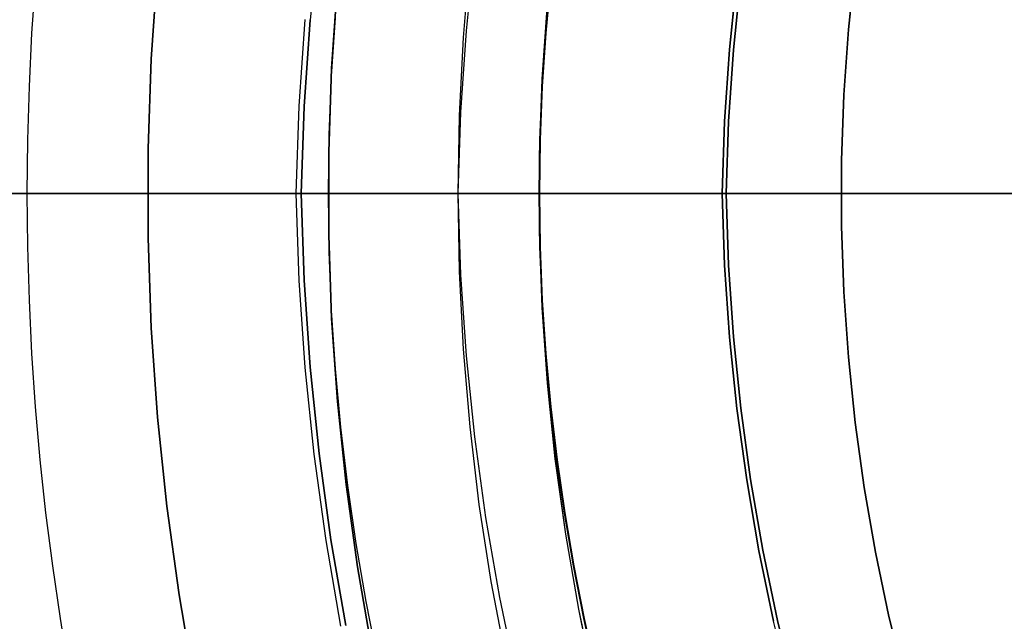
# Model space of a CAD drawing. Header units: millimetres. Extents: x -267 to 897, y -4167 to -3150.
# Tile 60 of 177: x 291.1 to 299.27, y -3520.45 to -3515.46. Entities that reach past the tile are written whole.
import ezdxf

# ---------------------------------------------------------------- set-up
doc = ezdxf.new("R2010")
doc.units = ezdxf.units.MM
doc.layers.add('1', color=7, linetype='Continuous')
doc.layers.add('BLANCO METALICO', color=7, linetype='Continuous', true_color=0xededed)

msp = doc.modelspace()

# ---------------------------------------------------------------- linework, layer by layer
at = {"layer": '1', "color": 250, "true_color": 0x111111}
for p, q in [((293.5845, -3514.7471, 116.1312), (293.5104, -3515.4637, 116.1312)), ((294.8064, -3515.5563, 165.4778), (294.8757, -3514.8857, 165.4778)), ((294.8064, -3515.5563, 165.4778), (294.8757, -3514.8857, 165.4778)), ((294.7807, -3515.6109, 165.4778), (294.8358, -3514.9669, 165.4778)), ((292.1932, -3515.7897, 116.1312), (292.2444, -3515.0492, 116.1312)), ((292.2444, -3515.0492, 116.1312), (292.1932, -3515.7897, 116.1312)), ((292.1932, -3515.7897, 68.3312), (292.2444, -3515.0492, 68.3312)), ((292.1932, -3515.7897, 68.3312), (292.2444, -3515.0492, 68.3312)), ((293.7364, -3515.1783, 127.4778), (293.6887, -3515.8672, 127.4778)), ((293.6887, -3515.8672, 145.9405), (293.7364, -3515.1783, 145.9405)), ((293.6887, -3515.8672, 127.4778), (293.7364, -3515.1783, 127.4778)), ((295.4622, -3515.5753, 122.5362), (295.5032, -3515.1339, 122.5362)), ((295.5032, -3515.1339, 118.1043), (295.4622, -3515.5753, 118.1043)), ((295.4622, -3515.5753, 122.5362), (295.5032, -3515.1339, 122.5362)), ((295.5032, -3515.1339, 118.1043), (295.4622, -3515.5753, 118.1043)), ((295.464, -3515.5754, 66.313), (295.505, -3515.1341, 66.313)), ((295.505, -3515.1341, 61.909), (295.464, -3515.5754, 61.909)), ((295.464, -3515.5754, 66.313), (295.505, -3515.1341, 66.313)), ((295.464, -3515.5754, 61.909), (295.505, -3515.1341, 61.909)), ((297.0479, -3515.1189, 59.9852), (296.9867, -3515.7119, 59.9852)), ((296.9867, -3515.7119, 59.9852), (297.0479, -3515.1189, 59.9852)), ((297.0809, -3515.1224, 124.4947), (297.0197, -3515.7143, 124.4947)), ((297.0197, -3515.7143, 124.4947), (297.0809, -3515.1224, 124.4947)), ((295.4334, -3515.9576, 120.3203), (295.4769, -3515.3289, 120.3203)), ((295.4353, -3515.9577, 64.111), (295.4787, -3515.3291, 64.111)), ((293.4673, -3515.4607, 68.3312), (293.4177, -3516.181, 68.3312)), ((293.4673, -3515.4607, 68.3312), (293.4177, -3516.181, 68.3312)), ((293.4609, -3516.1825, 116.1312), (293.5104, -3515.4637, 116.1312)), ((293.5104, -3515.4637, 116.1312), (293.4609, -3516.1825, 116.1312)), ((293.6879, -3515.9326, 164.4031), (293.7202, -3515.4482, 164.4031)), ((293.6879, -3515.9326, 164.4031), (293.7202, -3515.4482, 164.4031)), ((294.76, -3516.2288, 165.4778), (294.8064, -3515.5563, 165.4778)), ((294.76, -3516.2288, 165.4778), (294.8064, -3515.5563, 165.4778)), ((295.4327, -3516.0173, 122.5362), (295.4622, -3515.5753, 122.5362)), ((295.4622, -3515.5753, 118.1043), (295.4327, -3516.0173, 118.1043)), ((295.4327, -3516.0173, 122.5362), (295.4622, -3515.5753, 122.5362)), ((295.4622, -3515.5753, 118.1043), (295.4327, -3516.0173, 118.1043)), ((295.4346, -3516.0174, 66.313), (295.464, -3515.5754, 66.313)), ((295.464, -3515.5754, 61.909), (295.4346, -3516.0174, 61.909)), ((295.4346, -3516.0174, 66.313), (295.464, -3515.5754, 66.313)), ((295.4346, -3516.0174, 61.909), (295.464, -3515.5754, 61.909)), ((294.7476, -3516.2563, 165.4778), (294.7807, -3515.6109, 165.4778)), ((296.9867, -3515.7119, 59.9852), (296.9457, -3516.3067, 59.9852)), ((296.9457, -3516.3067, 59.9852), (296.9867, -3515.7119, 59.9852)), ((297.0197, -3515.7143, 124.4947), (296.9788, -3516.3079, 124.4947)), ((296.9788, -3516.3079, 124.4947), (297.0197, -3515.7143, 124.4947)), ((292.1676, -3516.5314, 116.1312), (292.1932, -3515.7897, 116.1312)), ((292.1932, -3515.7897, 116.1312), (292.1676, -3516.5314, 116.1312)), ((292.1676, -3516.5314, 68.3312), (292.1932, -3515.7897, 68.3312)), ((292.1676, -3516.5314, 68.3312), (292.1932, -3515.7897, 68.3312)), ((293.6887, -3515.8672, 127.4778), (293.6649, -3516.5573, 127.4778)), ((293.6649, -3516.5573, 145.9405), (293.6887, -3515.8672, 145.9405)), ((293.6649, -3516.5573, 127.4778), (293.6887, -3515.8672, 127.4778)), ((293.6685, -3516.4174, 164.4031), (293.6879, -3515.9326, 164.4031)), ((293.6685, -3516.4174, 164.4031), (293.6879, -3515.9326, 164.4031)), ((295.4117, -3516.5874, 120.3203), (295.4334, -3515.9576, 120.3203)), ((295.4135, -3516.5875, 64.111), (295.4353, -3515.9577, 64.111)), ((295.4149, -3516.4598, 122.5362), (295.4327, -3516.0173, 122.5362)), ((295.4327, -3516.0173, 118.1043), (295.4149, -3516.4598, 118.1043)), ((295.4149, -3516.4598, 122.5362), (295.4327, -3516.0173, 122.5362)), ((295.4327, -3516.0173, 118.1043), (295.4149, -3516.4598, 118.1043)), ((295.4168, -3516.4598, 66.313), (295.4346, -3516.0174, 66.313)), ((295.4346, -3516.0174, 61.909), (295.4168, -3516.4598, 61.909)), ((295.4168, -3516.4598, 66.313), (295.4346, -3516.0174, 66.313)), ((295.4168, -3516.4598, 61.909), (295.4346, -3516.0174, 61.909)), ((293.4177, -3516.181, 68.3312), (293.3926, -3516.9025, 68.3312)), ((293.4177, -3516.181, 68.3312), (293.3926, -3516.9025, 68.3312)), ((293.4359, -3516.9025, 116.1312), (293.4609, -3516.1825, 116.1312)), ((293.4609, -3516.1825, 116.1312), (293.4359, -3516.9025, 116.1312)), ((294.7366, -3516.9025, 165.4778), (294.76, -3516.2288, 165.4778)), ((294.7366, -3516.9025, 165.4778), (294.76, -3516.2288, 165.4778)), ((294.7366, -3516.9025, 165.4778), (294.7476, -3516.2563, 165.4778)), ((296.9457, -3516.3067, 59.9852), (296.9249, -3516.9025, 59.9852)), ((296.9249, -3516.9025, 59.9852), (296.9457, -3516.3067, 59.9852)), ((296.9788, -3516.3079, 124.4947), (296.9581, -3516.9025, 124.4947)), ((296.9581, -3516.9025, 124.4947), (296.9788, -3516.3079, 124.4947)), ((293.6619, -3516.9025, 164.4031), (293.6685, -3516.4174, 164.4031)), ((293.6619, -3516.9025, 164.4031), (293.6685, -3516.4174, 164.4031)), ((295.4089, -3516.9025, 122.5362), (295.4149, -3516.4598, 122.5362)), ((295.4149, -3516.4598, 118.1043), (295.4089, -3516.9025, 118.1043)), ((295.4089, -3516.9025, 122.5362), (295.4149, -3516.4598, 122.5362)), ((295.4149, -3516.4598, 118.1043), (295.4089, -3516.9025, 118.1043)), ((295.4108, -3516.9025, 66.313), (295.4168, -3516.4598, 66.313)), ((295.4168, -3516.4598, 61.909), (295.4108, -3516.9025, 61.909)), ((295.4108, -3516.9025, 66.313), (295.4168, -3516.4598, 66.313)), ((295.4108, -3516.9025, 61.909), (295.4168, -3516.4598, 61.909)), ((292.1676, -3517.2736, 116.1312), (292.1676, -3516.5314, 116.1312)), ((292.1676, -3516.5314, 116.1312), (292.1676, -3517.2736, 116.1312)), ((292.1676, -3517.2736, 68.3312), (292.1676, -3516.5314, 68.3312)), ((292.1676, -3517.2736, 68.3312), (292.1676, -3516.5314, 68.3312)), ((293.6649, -3516.5573, 127.4778), (293.6649, -3517.2478, 127.4778)), ((293.6649, -3517.2478, 145.9405), (293.6649, -3516.5573, 145.9405)), ((293.6649, -3517.2478, 127.4778), (293.6649, -3516.5573, 127.4778)), ((295.4117, -3517.2176, 120.3203), (295.4117, -3516.5874, 120.3203)), ((295.4135, -3517.2176, 64.111), (295.4135, -3516.5875, 64.111)), ((313.6641, -3516.9025, 31.0021), (239.6644, -3516.9025, 31.0021)), ((313.6641, -3516.9025, 48.5021), (246.7011, -3516.9025, 48.5021)), ((293.4359, -3516.9025, 116.1312), (292.1644, -3516.9025, 116.1312)), ((293.3926, -3516.9025, 68.3312), (292.1644, -3516.9025, 68.3312)), ((293.3926, -3516.9025, 68.3312), (293.4177, -3517.6241, 68.3312)), ((293.3926, -3516.9025, 68.3312), (293.4177, -3517.6241, 68.3312)), ((293.4615, -3516.9025, 68.3301), (293.3926, -3516.9025, 68.3312)), ((293.4609, -3517.6225, 116.1312), (293.4359, -3516.9025, 116.1312)), ((293.4359, -3516.9025, 116.1312), (293.5032, -3516.9025, 116.1324)), ((293.4359, -3516.9025, 116.1312), (293.4609, -3517.6225, 116.1312)), ((293.5303, -3516.9025, 68.3265), (293.4615, -3516.9025, 68.3301)), ((293.5032, -3516.9025, 116.1324), (293.5705, -3516.9025, 116.1358)), ((293.599, -3516.9025, 68.3207), (293.5303, -3516.9025, 68.3265)), ((293.5705, -3516.9025, 116.1358), (293.6376, -3516.9025, 116.1416)), ((293.6674, -3516.9025, 68.3125), (293.599, -3516.9025, 68.3207)), ((293.6376, -3516.9025, 116.1416), (293.7045, -3516.9025, 116.1496)), ((293.6685, -3517.3876, 164.4031), (293.6619, -3516.9025, 164.4031)), ((293.6619, -3516.9025, 164.4031), (293.6619, -3516.9025, 127.4778)), ((306.2644, -3516.9025, 127.4778), (293.6619, -3516.9025, 127.4778)), ((293.6685, -3517.3876, 164.4031), (293.6619, -3516.9025, 164.4031)), ((293.6625, -3516.9025, 164.4398), (293.6619, -3516.9025, 164.4031)), ((293.6644, -3516.9025, 164.4765), (293.6625, -3516.9025, 164.4398)), ((293.6676, -3516.9025, 164.513), (293.6644, -3516.9025, 164.4765)), ((293.7355, -3516.9025, 68.3019), (293.6674, -3516.9025, 68.3125)), ((293.6719, -3516.9025, 164.5494), (293.6676, -3516.9025, 164.513)), ((293.6775, -3516.9025, 164.5857), (293.6719, -3516.9025, 164.5494)), ((293.6844, -3516.9025, 164.6218), (293.6775, -3516.9025, 164.5857)), ((293.6925, -3516.9025, 164.6576), (293.6844, -3516.9025, 164.6218)), ((293.7018, -3516.9025, 164.6931), (293.6925, -3516.9025, 164.6576)), ((293.7123, -3516.9025, 164.7282), (293.7018, -3516.9025, 164.6931)), ((293.7045, -3516.9025, 116.1496), (293.7711, -3516.9025, 116.1599)), ((293.724, -3516.9025, 164.763), (293.7123, -3516.9025, 164.7282)), ((293.7368, -3516.9025, 164.7974), (293.724, -3516.9025, 164.763)), ((293.8032, -3516.9025, 68.289), (293.7355, -3516.9025, 68.3019)), ((293.7509, -3516.9025, 164.8313), (293.7368, -3516.9025, 164.7974)), ((293.7661, -3516.9025, 164.8647), (293.7509, -3516.9025, 164.8313)), ((293.7824, -3516.9025, 164.8975), (293.7661, -3516.9025, 164.8647)), ((293.7711, -3516.9025, 116.1599), (293.8373, -3516.9025, 116.1725)), ((293.7998, -3516.9025, 164.9298), (293.7824, -3516.9025, 164.8975)), ((293.8184, -3516.9025, 164.9615), (293.7998, -3516.9025, 164.9298)), ((293.8704, -3516.9025, 68.2739), (293.8032, -3516.9025, 68.289)), ((293.838, -3516.9025, 164.9925), (293.8184, -3516.9025, 164.9615)), ((293.8373, -3516.9025, 116.1725), (293.903, -3516.9025, 116.1874)), ((293.8586, -3516.9025, 165.0229), (293.838, -3516.9025, 164.9925)), ((293.8803, -3516.9025, 165.0525), (293.8586, -3516.9025, 165.0229)), ((293.9371, -3516.9025, 68.2564), (293.8704, -3516.9025, 68.2739)), ((293.903, -3516.9025, 165.0813), (293.8803, -3516.9025, 165.0525)), ((293.903, -3516.9025, 116.1874), (293.9682, -3516.9025, 116.2044)), ((293.9266, -3516.9025, 165.1094), (293.903, -3516.9025, 165.0813)), ((293.9512, -3516.9025, 165.1366), (293.9266, -3516.9025, 165.1094)), ((294.0031, -3516.9025, 68.2367), (293.9371, -3516.9025, 68.2564)), ((293.9767, -3516.9025, 165.163), (293.9512, -3516.9025, 165.1366)), ((293.9682, -3516.9025, 116.2044), (294.0327, -3516.9025, 116.2237)), ((294.0031, -3516.9025, 165.1885), (293.9767, -3516.9025, 165.163)), ((294.0684, -3516.9025, 68.2147), (294.0031, -3516.9025, 68.2367)), ((294.0303, -3516.9025, 165.2131), (294.0031, -3516.9025, 165.1885)), ((294.0584, -3516.9025, 165.2368), (294.0303, -3516.9025, 165.2131)), ((294.0327, -3516.9025, 116.2237), (294.0966, -3516.9025, 116.2452)), ((294.0872, -3516.9025, 165.2594), (294.0584, -3516.9025, 165.2368)), ((294.133, -3516.9025, 68.1905), (294.0684, -3516.9025, 68.2147)), ((294.1169, -3516.9025, 165.2811), (294.0872, -3516.9025, 165.2594)), ((294.0966, -3516.9025, 116.2452), (294.1597, -3516.9025, 116.2688)), ((294.1472, -3516.9025, 165.3017), (294.1169, -3516.9025, 165.2811)), ((294.1966, -3516.9025, 68.1642), (294.133, -3516.9025, 68.1905)), ((294.1782, -3516.9025, 165.3213), (294.1472, -3516.9025, 165.3017)), ((294.1597, -3516.9025, 116.2688), (294.2219, -3516.9025, 116.2946)), ((294.2099, -3516.9025, 165.3399), (294.1782, -3516.9025, 165.3213)), ((294.2594, -3516.9025, 68.1356), (294.1966, -3516.9025, 68.1642)), ((294.2422, -3516.9025, 165.3573), (294.2099, -3516.9025, 165.3399)), ((294.2219, -3516.9025, 116.2946), (294.2833, -3516.9025, 116.3225)), ((294.275, -3516.9025, 165.3736), (294.2422, -3516.9025, 165.3573)), ((294.3211, -3516.9025, 68.105), (294.2594, -3516.9025, 68.1356)), ((294.3084, -3516.9025, 165.3888), (294.275, -3516.9025, 165.3736)), ((294.2833, -3516.9025, 116.3225), (294.3436, -3516.9025, 116.3525)), ((294.3423, -3516.9025, 165.4029), (294.3084, -3516.9025, 165.3888)), ((294.3817, -3516.9025, 68.0722), (294.3211, -3516.9025, 68.105)), ((294.3767, -3516.9025, 165.4157), (294.3423, -3516.9025, 165.4029)), ((294.3436, -3516.9025, 116.3525), (294.4029, -3516.9025, 116.3845)), ((294.4115, -3516.9025, 165.4274), (294.3767, -3516.9025, 165.4157)), ((294.4412, -3516.9025, 68.0374), (294.3817, -3516.9025, 68.0722)), ((294.4029, -3516.9025, 116.3845), (294.461, -3516.9025, 116.4185)), ((294.4467, -3516.9025, 165.4379), (294.4115, -3516.9025, 165.4274)), ((294.4995, -3516.9025, 68.0006), (294.4412, -3516.9025, 68.0374)), ((294.4822, -3516.9025, 165.4472), (294.4467, -3516.9025, 165.4379)), ((294.461, -3516.9025, 116.4185), (294.518, -3516.9025, 116.4545)), ((294.5179, -3516.9025, 165.4553), (294.4822, -3516.9025, 165.4472)), ((294.5564, -3516.9025, 67.9619), (294.4995, -3516.9025, 68.0006)), ((294.554, -3516.9025, 165.4622), (294.5179, -3516.9025, 165.4553)), ((294.518, -3516.9025, 116.4545), (294.5737, -3516.9025, 116.4924)), ((294.5903, -3516.9025, 165.4678), (294.554, -3516.9025, 165.4622)), ((294.6121, -3516.9025, 67.9212), (294.5564, -3516.9025, 67.9619)), ((294.5737, -3516.9025, 116.4924), (294.6281, -3516.9025, 116.5322)), ((294.6267, -3516.9025, 165.4722), (294.5903, -3516.9025, 165.4678)), ((294.6663, -3516.9025, 67.8786), (294.6121, -3516.9025, 67.9212)), ((294.6633, -3516.9025, 165.4753), (294.6267, -3516.9025, 165.4722)), ((294.6281, -3516.9025, 116.5322), (294.6811, -3516.9025, 116.5738)), ((294.6999, -3516.9025, 165.4772), (294.6633, -3516.9025, 165.4753)), ((294.719, -3516.9025, 67.8342), (294.6663, -3516.9025, 67.8786)), ((294.6811, -3516.9025, 116.5738), (294.7326, -3516.9025, 116.6172)), ((294.7366, -3516.9025, 165.4778), (294.6999, -3516.9025, 165.4772)), ((294.7701, -3516.9025, 67.788), (294.719, -3516.9025, 67.8342)), ((294.7326, -3516.9025, 116.6172), (294.7826, -3516.9025, 116.6623)), ((294.76, -3517.5762, 165.4778), (294.7366, -3516.9025, 165.4778)), ((302.3241, -3516.9025, 165.4778), (294.7366, -3516.9025, 165.4778)), ((294.76, -3517.5762, 165.4778), (294.7366, -3516.9025, 165.4778)), ((294.7476, -3517.5487, 165.4778), (294.7366, -3516.9025, 165.4778)), ((294.8197, -3516.9025, 67.7401), (294.7701, -3516.9025, 67.788)), ((294.7826, -3516.9025, 116.6623), (294.831, -3516.9025, 116.7092)), ((294.8676, -3516.9025, 67.6906), (294.8197, -3516.9025, 67.7401)), ((294.831, -3516.9025, 116.7092), (294.8779, -3516.9025, 116.7576)), ((294.9137, -3516.9025, 67.6394), (294.8676, -3516.9025, 67.6906)), ((294.8779, -3516.9025, 116.7576), (294.923, -3516.9025, 116.8076)), ((294.9581, -3516.9025, 67.5867), (294.9137, -3516.9025, 67.6394)), ((294.923, -3516.9025, 116.8076), (294.9664, -3516.9025, 116.8591)), ((295.0007, -3516.9025, 67.5325), (294.9581, -3516.9025, 67.5867)), ((294.9664, -3516.9025, 116.8591), (295.008, -3516.9025, 116.9121)), ((295.0414, -3516.9025, 67.4769), (295.0007, -3516.9025, 67.5325)), ((295.008, -3516.9025, 116.9121), (295.0478, -3516.9025, 116.9665)), ((295.0802, -3516.9025, 67.4199), (295.0414, -3516.9025, 67.4769)), ((295.0478, -3516.9025, 116.9665), (295.0857, -3516.9025, 117.0222)), ((295.117, -3516.9025, 67.3617), (295.0802, -3516.9025, 67.4199)), ((295.0857, -3516.9025, 117.0222), (295.1217, -3516.9025, 117.0792)), ((295.1518, -3516.9025, 67.3022), (295.117, -3516.9025, 67.3617)), ((295.1217, -3516.9025, 117.0792), (295.1557, -3516.9025, 117.1373)), ((295.1845, -3516.9025, 67.2415), (295.1518, -3516.9025, 67.3022)), ((295.1557, -3516.9025, 117.1373), (295.1877, -3516.9025, 117.1966)), ((295.2152, -3516.9025, 67.1798), (295.1845, -3516.9025, 67.2415)), ((295.1877, -3516.9025, 117.1966), (295.2177, -3516.9025, 117.2569)), ((295.2437, -3516.9025, 67.1171), (295.2152, -3516.9025, 67.1798)), ((295.2177, -3516.9025, 117.2569), (295.2456, -3516.9025, 117.3183)), ((295.2701, -3516.9025, 67.0534), (295.2437, -3516.9025, 67.1171)), ((295.2456, -3516.9025, 117.3183), (295.2714, -3516.9025, 117.3805)), ((295.2943, -3516.9025, 66.9889), (295.2701, -3516.9025, 67.0534)), ((295.2714, -3516.9025, 117.3805), (295.295, -3516.9025, 117.4436)), ((295.3162, -3516.9025, 66.9236), (295.2943, -3516.9025, 66.9889)), ((295.295, -3516.9025, 117.4436), (295.3165, -3516.9025, 117.5075)), ((295.336, -3516.9025, 66.8575), (295.3162, -3516.9025, 66.9236)), ((295.3165, -3516.9025, 117.5075), (295.3358, -3516.9025, 117.572)), ((295.3358, -3516.9025, 117.572), (295.3528, -3516.9025, 117.6372)), ((295.3534, -3516.9025, 66.7909), (295.336, -3516.9025, 66.8575)), ((295.3528, -3516.9025, 117.6372), (295.3677, -3516.9025, 117.7029)), ((295.3686, -3516.9025, 66.7236), (295.3534, -3516.9025, 66.7909)), ((295.3677, -3516.9025, 117.7029), (295.3803, -3516.9025, 117.7691)), ((295.3815, -3516.9025, 66.6559), (295.3686, -3516.9025, 66.7236)), ((295.3803, -3516.9025, 117.7691), (295.3906, -3516.9025, 117.8357)), ((295.392, -3516.9025, 66.5878), (295.3815, -3516.9025, 66.6559)), ((295.3906, -3516.9025, 117.8357), (295.3986, -3516.9025, 117.9026)), ((295.4002, -3516.9025, 66.5194), (295.392, -3516.9025, 66.5878)), ((295.3986, -3516.9025, 117.9026), (295.4043, -3516.9025, 117.9697)), ((295.4061, -3516.9025, 66.4507), (295.4002, -3516.9025, 66.5194)), ((295.4043, -3516.9025, 117.9697), (295.4078, -3516.9025, 118.037)), ((295.4096, -3516.9025, 66.3819), (295.4061, -3516.9025, 66.4507)), ((295.4078, -3516.9025, 118.037), (295.4089, -3516.9025, 118.1043)), ((295.4149, -3517.3452, 122.5362), (295.4089, -3516.9025, 122.5362)), ((295.4101, -3516.9025, 122.6073), (295.4089, -3516.9025, 122.5383)), ((295.4089, -3516.9025, 118.1043), (295.4149, -3517.3452, 118.1043)), ((295.4149, -3517.3452, 122.5362), (295.4089, -3516.9025, 122.5362)), ((295.4089, -3516.9025, 122.5362), (295.4089, -3516.9025, 118.1043)), ((295.4089, -3516.9025, 118.1043), (295.4149, -3517.3452, 118.1043)), ((295.4108, -3516.9025, 66.313), (295.4096, -3516.9025, 66.3819)), ((295.4137, -3516.9025, 122.6762), (295.4101, -3516.9025, 122.6073)), ((295.4168, -3517.3452, 66.313), (295.4108, -3516.9025, 66.313)), ((295.4108, -3516.9025, 61.909), (295.4168, -3517.3452, 61.909)), ((295.4168, -3517.3452, 66.313), (295.4108, -3516.9025, 66.313)), ((295.4108, -3516.9025, 66.313), (295.4108, -3516.9025, 61.909)), ((295.4168, -3517.3452, 61.909), (295.4108, -3516.9025, 61.909)), ((295.4108, -3516.9025, 61.909), (295.412, -3516.9025, 61.8413)), ((295.412, -3516.9025, 61.8413), (295.4154, -3516.9025, 61.7738)), ((295.4196, -3516.9025, 122.745), (295.4137, -3516.9025, 122.6762)), ((295.4154, -3516.9025, 61.7738), (295.4212, -3516.9025, 61.7063)), ((295.4279, -3516.9025, 122.8135), (295.4196, -3516.9025, 122.745)), ((295.4212, -3516.9025, 61.7063), (295.4293, -3516.9025, 61.6391)), ((295.4385, -3516.9025, 122.8817), (295.4279, -3516.9025, 122.8135)), ((295.4293, -3516.9025, 61.6391), (295.4397, -3516.9025, 61.5723)), ((295.4515, -3516.9025, 122.9495), (295.4385, -3516.9025, 122.8817)), ((295.4397, -3516.9025, 61.5723), (295.4523, -3516.9025, 61.5058)), ((295.4668, -3516.9025, 123.0169), (295.4515, -3516.9025, 122.9495)), ((295.4523, -3516.9025, 61.5058), (295.4672, -3516.9025, 61.4398)), ((295.4843, -3516.9025, 123.0836), (295.4668, -3516.9025, 123.0169)), ((295.4672, -3516.9025, 61.4398), (295.4844, -3516.9025, 61.3743)), ((295.5042, -3516.9025, 123.1497), (295.4843, -3516.9025, 123.0836)), ((295.4844, -3516.9025, 61.3743), (295.5038, -3516.9025, 61.3095)), ((295.5038, -3516.9025, 61.3095), (295.5254, -3516.9025, 61.2453)), ((295.5263, -3516.9025, 123.2151), (295.5042, -3516.9025, 123.1497)), ((295.5254, -3516.9025, 61.2453), (295.5492, -3516.9025, 61.182)), ((295.5507, -3516.9025, 123.2797), (295.5263, -3516.9025, 123.2151)), ((295.5492, -3516.9025, 61.182), (295.5751, -3516.9025, 61.1195)), ((295.5773, -3516.9025, 123.3434), (295.5507, -3516.9025, 123.2797)), ((295.5751, -3516.9025, 61.1195), (295.6032, -3516.9025, 61.0579)), ((295.606, -3516.9025, 123.4062), (295.5773, -3516.9025, 123.3434)), ((295.6032, -3516.9025, 61.0579), (295.6333, -3516.9025, 60.9973)), ((295.6369, -3516.9025, 123.4679), (295.606, -3516.9025, 123.4062)), ((295.6333, -3516.9025, 60.9973), (295.6655, -3516.9025, 60.9377)), ((295.6698, -3516.9025, 123.5286), (295.6369, -3516.9025, 123.4679)), ((295.6655, -3516.9025, 60.9377), (295.6997, -3516.9025, 60.8794)), ((295.7049, -3516.9025, 123.588), (295.6698, -3516.9025, 123.5286)), ((295.6997, -3516.9025, 60.8794), (295.7359, -3516.9025, 60.8222)), ((295.7419, -3516.9025, 123.6463), (295.7049, -3516.9025, 123.588)), ((295.7359, -3516.9025, 60.8222), (295.774, -3516.9025, 60.7663)), ((295.781, -3516.9025, 123.7032), (295.7419, -3516.9025, 123.6463)), ((295.774, -3516.9025, 60.7663), (295.814, -3516.9025, 60.7117)), ((295.822, -3516.9025, 123.7588), (295.781, -3516.9025, 123.7032)), ((295.814, -3516.9025, 60.7117), (295.8559, -3516.9025, 60.6585)), ((295.8648, -3516.9025, 123.8129), (295.822, -3516.9025, 123.7588)), ((295.8559, -3516.9025, 60.6585), (295.8995, -3516.9025, 60.6068)), ((295.9095, -3516.9025, 123.8655), (295.8648, -3516.9025, 123.8129)), ((295.8995, -3516.9025, 60.6068), (295.9449, -3516.9025, 60.5566)), ((295.956, -3516.9025, 123.9165), (295.9095, -3516.9025, 123.8655)), ((295.9449, -3516.9025, 60.5566), (295.992, -3516.9025, 60.508)), ((296.0042, -3516.9025, 123.966), (295.956, -3516.9025, 123.9165)), ((295.992, -3516.9025, 60.508), (296.0407, -3516.9025, 60.461)), ((296.054, -3516.9025, 124.0137), (296.0042, -3516.9025, 123.966)), ((296.0407, -3516.9025, 60.461), (296.091, -3516.9025, 60.4157)), ((296.1055, -3516.9025, 124.0597), (296.054, -3516.9025, 124.0137)), ((296.091, -3516.9025, 60.4157), (296.1428, -3516.9025, 60.3722)), ((296.1585, -3516.9025, 124.1039), (296.1055, -3516.9025, 124.0597)), ((296.1428, -3516.9025, 60.3722), (296.1961, -3516.9025, 60.3304)), ((296.213, -3516.9025, 124.1463), (296.1585, -3516.9025, 124.1039)), ((296.1961, -3516.9025, 60.3304), (296.2508, -3516.9025, 60.2905)), ((296.2689, -3516.9025, 124.1867), (296.213, -3516.9025, 124.1463)), ((296.2508, -3516.9025, 60.2905), (296.3068, -3516.9025, 60.2525)), ((296.3262, -3516.9025, 124.2252), (296.2689, -3516.9025, 124.1867)), ((296.3068, -3516.9025, 60.2525), (296.364, -3516.9025, 60.2165)), ((296.3848, -3516.9025, 124.2618), (296.3262, -3516.9025, 124.2252)), ((296.364, -3516.9025, 60.2165), (296.4225, -3516.9025, 60.1824)), ((296.4446, -3516.9025, 124.2963), (296.3848, -3516.9025, 124.2618)), ((296.4225, -3516.9025, 60.1824), (296.4821, -3516.9025, 60.1503)), ((296.5055, -3516.9025, 124.3287), (296.4446, -3516.9025, 124.2963)), ((296.4821, -3516.9025, 60.1503), (296.5428, -3516.9025, 60.1203)), ((296.5676, -3516.9025, 124.359), (296.5055, -3516.9025, 124.3287)), ((296.5428, -3516.9025, 60.1203), (296.6044, -3516.9025, 60.0924)), ((296.6306, -3516.9025, 124.3871), (296.5676, -3516.9025, 124.359)), ((296.6044, -3516.9025, 60.0924), (296.667, -3516.9025, 60.0666)), ((296.6945, -3516.9025, 124.4131), (296.6306, -3516.9025, 124.3871)), ((296.667, -3516.9025, 60.0666), (296.7304, -3516.9025, 60.0429)), ((296.7594, -3516.9025, 124.4369), (296.6945, -3516.9025, 124.4131)), ((296.7304, -3516.9025, 60.0429), (296.7946, -3516.9025, 60.0215)), ((296.8249, -3516.9025, 124.4584), (296.7594, -3516.9025, 124.4369)), ((296.7946, -3516.9025, 60.0215), (296.8594, -3516.9025, 60.0022)), ((296.8912, -3516.9025, 124.4777), (296.8249, -3516.9025, 124.4584)), ((296.8594, -3516.9025, 60.0022), (296.9249, -3516.9025, 59.9852)), ((296.9581, -3516.9025, 124.4947), (296.8912, -3516.9025, 124.4777)), ((296.9249, -3516.9025, 59.9852), (296.9457, -3517.4984, 59.9852)), ((296.9457, -3517.4984, 59.9852), (296.9249, -3516.9025, 59.9852)), ((296.9581, -3516.9025, 124.4947), (296.9788, -3517.4972, 124.4947)), ((296.9788, -3517.4972, 124.4947), (296.9581, -3516.9025, 124.4947)), ((295.4334, -3517.8474, 120.3203), (295.4117, -3517.2176, 120.3203)), ((295.4353, -3517.8473, 64.111), (295.4135, -3517.2176, 64.111)), ((292.1932, -3518.0154, 116.1312), (292.1676, -3517.2736, 116.1312)), ((292.1676, -3517.2736, 116.1312), (292.1932, -3518.0154, 116.1312)), ((292.1932, -3518.0154, 68.3312), (292.1676, -3517.2736, 68.3312)), ((292.1932, -3518.0154, 68.3312), (292.1676, -3517.2736, 68.3312)), ((293.6649, -3517.2478, 127.4778), (293.6887, -3517.9379, 127.4778)), ((293.6887, -3517.9379, 145.9405), (293.6649, -3517.2478, 145.9405)), ((293.6887, -3517.9379, 127.4778), (293.6649, -3517.2478, 127.4778)), ((293.6879, -3517.8725, 164.4031), (293.6685, -3517.3876, 164.4031)), ((293.6879, -3517.8725, 164.4031), (293.6685, -3517.3876, 164.4031)), ((295.4327, -3517.7877, 122.5362), (295.4149, -3517.3452, 122.5362)), ((295.4149, -3517.3452, 118.1043), (295.4327, -3517.7877, 118.1043)), ((295.4327, -3517.7877, 122.5362), (295.4149, -3517.3452, 122.5362)), ((295.4149, -3517.3452, 118.1043), (295.4327, -3517.7877, 118.1043)), ((295.4346, -3517.7877, 66.313), (295.4168, -3517.3452, 66.313)), ((295.4168, -3517.3452, 61.909), (295.4346, -3517.7877, 61.909)), ((295.4346, -3517.7877, 66.313), (295.4168, -3517.3452, 66.313)), ((295.4346, -3517.7877, 61.909), (295.4168, -3517.3452, 61.909)), ((294.7807, -3518.1942, 165.4778), (294.7476, -3517.5487, 165.4778)), ((296.9457, -3517.4984, 59.9852), (296.9867, -3518.0931, 59.9852)), ((296.9867, -3518.0931, 59.9852), (296.9457, -3517.4984, 59.9852)), ((296.9788, -3517.4972, 124.4947), (297.0197, -3518.0908, 124.4947)), ((297.0197, -3518.0908, 124.4947), (296.9788, -3517.4972, 124.4947)), ((293.4177, -3517.6241, 68.3312), (293.4673, -3518.3444, 68.3312)), ((293.4177, -3517.6241, 68.3312), (293.4673, -3518.3444, 68.3312)), ((293.5104, -3518.3413, 116.1312), (293.4609, -3517.6225, 116.1312)), ((293.4609, -3517.6225, 116.1312), (293.5104, -3518.3413, 116.1312)), ((294.8064, -3518.2488, 165.4778), (294.76, -3517.5762, 165.4778)), ((294.8064, -3518.2488, 165.4778), (294.76, -3517.5762, 165.4778)), ((295.4622, -3518.2298, 122.5362), (295.4327, -3517.7877, 122.5362)), ((295.4327, -3517.7877, 118.1043), (295.4622, -3518.2298, 118.1043)), ((295.4622, -3518.2298, 122.5362), (295.4327, -3517.7877, 122.5362)), ((295.4327, -3517.7877, 118.1043), (295.4622, -3518.2298, 118.1043)), ((295.464, -3518.2297, 66.313), (295.4346, -3517.7877, 66.313)), ((295.4346, -3517.7877, 61.909), (295.464, -3518.2297, 61.909)), ((295.464, -3518.2297, 66.313), (295.4346, -3517.7877, 66.313)), ((295.464, -3518.2297, 61.909), (295.4346, -3517.7877, 61.909)), ((293.7202, -3518.3568, 164.4031), (293.6879, -3517.8725, 164.4031)), ((293.7202, -3518.3568, 164.4031), (293.6879, -3517.8725, 164.4031)), ((295.4769, -3518.4761, 120.3203), (295.4334, -3517.8474, 120.3203)), ((295.4787, -3518.476, 64.111), (295.4353, -3517.8473, 64.111)), ((293.6887, -3517.9379, 127.4778), (293.7364, -3518.6267, 127.4778)), ((293.7364, -3518.6267, 145.9405), (293.6887, -3517.9379, 145.9405)), ((293.7364, -3518.6267, 127.4778), (293.6887, -3517.9379, 127.4778)), ((292.2444, -3518.7558, 116.1312), (292.1932, -3518.0154, 116.1312)), ((292.1932, -3518.0154, 116.1312), (292.2444, -3518.7558, 116.1312)), ((292.2444, -3518.7558, 68.3312), (292.1932, -3518.0154, 68.3312)), ((292.2444, -3518.7558, 68.3312), (292.1932, -3518.0154, 68.3312)), ((296.9867, -3518.0931, 59.9852), (297.0479, -3518.6862, 59.9852)), ((297.0479, -3518.6862, 59.9852), (296.9867, -3518.0931, 59.9852)), ((297.0197, -3518.0908, 124.4947), (297.0809, -3518.6826, 124.4947)), ((297.0809, -3518.6826, 124.4947), (297.0197, -3518.0908, 124.4947)), ((294.8358, -3518.8381, 165.4778), (294.7807, -3518.1942, 165.4778)), ((294.8757, -3518.9193, 165.4778), (294.8064, -3518.2488, 165.4778)), ((294.8757, -3518.9193, 165.4778), (294.8064, -3518.2488, 165.4778)), ((295.5032, -3518.6711, 122.5362), (295.4622, -3518.2298, 122.5362)), ((295.4622, -3518.2298, 118.1043), (295.5032, -3518.6711, 118.1043)), ((295.5032, -3518.6711, 122.5362), (295.4622, -3518.2298, 122.5362)), ((295.4622, -3518.2298, 118.1043), (295.5032, -3518.6711, 118.1043)), ((295.505, -3518.671, 66.313), (295.464, -3518.2297, 66.313)), ((295.464, -3518.2297, 61.909), (295.505, -3518.671, 61.909)), ((295.505, -3518.671, 66.313), (295.464, -3518.2297, 66.313)), ((295.505, -3518.671, 61.909), (295.464, -3518.2297, 61.909)), ((293.4673, -3518.3444, 68.3312), (293.5415, -3519.0626, 68.3312)), ((293.4673, -3518.3444, 68.3312), (293.5415, -3519.0626, 68.3312)), ((293.5845, -3519.0579, 116.1312), (293.5104, -3518.3413, 116.1312)), ((293.5104, -3518.3413, 116.1312), (293.5845, -3519.0579, 116.1312)), ((293.7652, -3518.8404, 164.4031), (293.7202, -3518.3568, 164.4031)), ((293.7652, -3518.8404, 164.4031), (293.7202, -3518.3568, 164.4031)), ((295.542, -3519.1029, 120.3203), (295.4769, -3518.4761, 120.3203)), ((295.5439, -3519.1027, 64.111), (295.4787, -3518.476, 64.111)), ((293.7364, -3518.6267, 127.4778), (293.8078, -3519.3135, 127.4778)), ((293.8078, -3519.3135, 145.9405), (293.7364, -3518.6267, 145.9405)), ((293.8078, -3519.3135, 127.4778), (293.7364, -3518.6267, 127.4778)), ((295.5556, -3519.1116, 122.5362), (295.5032, -3518.6711, 122.5362)), ((295.5032, -3518.6711, 118.1043), (295.5556, -3519.1116, 118.1043)), ((295.5556, -3519.1116, 122.5362), (295.5032, -3518.6711, 122.5362)), ((295.5032, -3518.6711, 118.1043), (295.5556, -3519.1116, 118.1043)), ((295.5575, -3519.1113, 66.313), (295.505, -3518.671, 66.313)), ((295.505, -3518.671, 61.909), (295.5575, -3519.1113, 61.909)), ((295.5575, -3519.1113, 66.313), (295.505, -3518.671, 66.313)), ((295.5575, -3519.1113, 61.909), (295.505, -3518.671, 61.909)), ((297.0479, -3518.6862, 59.9852), (297.1294, -3519.2768, 59.9852)), ((297.1294, -3519.2768, 59.9852), (297.0479, -3518.6862, 59.9852)), ((297.0809, -3518.6826, 124.4947), (297.1621, -3519.2721, 124.4947)), ((297.1621, -3519.2721, 124.4947), (297.0809, -3518.6826, 124.4947)), ((292.3212, -3519.494, 116.1312), (292.2444, -3518.7558, 116.1312)), ((292.2444, -3518.7558, 116.1312), (292.3212, -3519.494, 116.1312)), ((292.3212, -3519.494, 68.3312), (292.2444, -3518.7558, 68.3312)), ((292.3212, -3519.494, 68.3312), (292.2444, -3518.7558, 68.3312)), ((293.8226, -3519.323, 164.4031), (293.7652, -3518.8404, 164.4031)), ((293.8226, -3519.323, 164.4031), (293.7652, -3518.8404, 164.4031)), ((294.9129, -3519.4798, 165.4778), (294.8358, -3518.8381, 165.4778)), ((294.9677, -3519.5872, 165.4778), (294.8757, -3518.9193, 165.4778)), ((294.9677, -3519.5872, 165.4778), (294.8757, -3518.9193, 165.4778)), ((293.5415, -3519.0626, 68.3312), (293.6401, -3519.7778, 68.3312)), ((293.5415, -3519.0626, 68.3312), (293.6401, -3519.7778, 68.3312)), ((293.6829, -3519.7717, 116.1312), (293.5845, -3519.0579, 116.1312)), ((293.5845, -3519.0579, 116.1312), (293.6829, -3519.7717, 116.1312)), ((295.6288, -3519.7271, 120.3203), (295.542, -3519.1029, 120.3203)), ((295.6306, -3519.7268, 64.111), (295.5439, -3519.1027, 64.111)), ((295.6193, -3519.5508, 122.5362), (295.5556, -3519.1116, 122.5362)), ((295.5556, -3519.1116, 118.1043), (295.6193, -3519.5508, 118.1043)), ((295.6193, -3519.5508, 122.5362), (295.5556, -3519.1116, 122.5362)), ((295.5556, -3519.1116, 118.1043), (295.6193, -3519.5508, 118.1043)), ((295.6211, -3519.5506, 66.313), (295.5575, -3519.1113, 66.313)), ((295.5575, -3519.1113, 61.909), (295.6211, -3519.5506, 61.909)), ((295.6211, -3519.5506, 66.313), (295.5575, -3519.1113, 66.313)), ((295.6211, -3519.5506, 61.909), (295.5575, -3519.1113, 61.909)), ((297.1294, -3519.2768, 59.9852), (297.2309, -3519.8643, 59.9852)), ((297.2309, -3519.8643, 59.9852), (297.1294, -3519.2768, 59.9852)), ((297.1621, -3519.2721, 124.4947), (297.2635, -3519.8584, 124.4947)), ((297.2635, -3519.8584, 124.4947), (297.1621, -3519.2721, 124.4947)), ((293.8078, -3519.3135, 127.4778), (293.9028, -3519.9974, 127.4778)), ((293.9028, -3519.9974, 145.9405), (293.8078, -3519.3135, 145.9405)), ((293.9028, -3519.9974, 127.4778), (293.8078, -3519.3135, 127.4778)), ((293.8924, -3519.8043, 164.4031), (293.8226, -3519.323, 164.4031)), ((293.8924, -3519.8043, 164.4031), (293.8226, -3519.323, 164.4031)), ((292.4233, -3520.2292, 116.1312), (292.3212, -3519.494, 116.1312)), ((292.3212, -3519.494, 116.1312), (292.4233, -3520.2292, 116.1312)), ((292.4233, -3520.2292, 68.3312), (292.3212, -3519.494, 68.3312)), ((292.4233, -3520.2292, 68.3312), (292.3212, -3519.494, 68.3312)), ((295.0118, -3520.1185, 165.4778), (294.9129, -3519.4798, 165.4778)), ((295.0825, -3520.2514, 165.4778), (294.9677, -3519.5872, 165.4778)), ((295.0825, -3520.2514, 165.4778), (294.9677, -3519.5872, 165.4778)), ((295.6941, -3519.9887, 122.5362), (295.6193, -3519.5508, 122.5362)), ((295.6193, -3519.5508, 118.1043), (295.6941, -3519.9887, 118.1043)), ((295.6941, -3519.9887, 122.5362), (295.6193, -3519.5508, 122.5362)), ((295.6193, -3519.5508, 118.1043), (295.6941, -3519.9887, 118.1043)), ((295.6959, -3519.9884, 66.313), (295.6211, -3519.5506, 66.313)), ((295.6211, -3519.5506, 61.909), (295.6959, -3519.9884, 61.909)), ((295.6959, -3519.9884, 66.313), (295.6211, -3519.5506, 66.313)), ((295.6959, -3519.9884, 61.909), (295.6211, -3519.5506, 61.909)), ((295.737, -3520.3479, 120.3203), (295.6288, -3519.7271, 120.3203)), ((295.7389, -3520.3476, 64.111), (295.6306, -3519.7268, 64.111)), ((293.6401, -3519.7778, 68.3312), (293.7631, -3520.4893, 68.3312)), ((293.6401, -3519.7778, 68.3312), (293.7631, -3520.4893, 68.3312)), ((293.8056, -3520.4816, 116.1312), (293.6829, -3519.7717, 116.1312)), ((293.6829, -3519.7717, 116.1312), (293.8056, -3520.4816, 116.1312)), ((293.9743, -3520.2841, 164.4031), (293.8924, -3519.8043, 164.4031)), ((293.9743, -3520.2841, 164.4031), (293.8924, -3519.8043, 164.4031)), ((297.2309, -3519.8643, 59.9852), (297.3524, -3520.4479, 59.9852)), ((297.3524, -3520.4479, 59.9852), (297.2309, -3519.8643, 59.9852)), ((297.2635, -3519.8584, 124.4947), (297.3847, -3520.4409, 124.4947)), ((297.3847, -3520.4409, 124.4947), (297.2635, -3519.8584, 124.4947)), ((293.9028, -3519.9974, 127.4778), (294.0214, -3520.6777, 127.4778)), ((294.0214, -3520.6777, 145.9405), (293.9028, -3519.9974, 145.9405)), ((294.0214, -3520.6777, 127.4778), (293.9028, -3519.9974, 127.4778)), ((295.7798, -3520.425, 122.5362), (295.6941, -3519.9887, 122.5362)), ((295.6941, -3519.9887, 118.1043), (295.7798, -3520.425, 118.1043)), ((295.7798, -3520.425, 122.5362), (295.6941, -3519.9887, 122.5362)), ((295.6941, -3519.9887, 118.1043), (295.7798, -3520.425, 118.1043)), ((295.7816, -3520.4246, 66.313), (295.6959, -3519.9884, 66.313)), ((295.6959, -3519.9884, 61.909), (295.7816, -3520.4246, 61.909)), ((295.7816, -3520.4246, 66.313), (295.6959, -3519.9884, 66.313)), ((295.7816, -3520.4246, 61.909), (295.6959, -3519.9884, 61.909)), ((295.1325, -3520.7534, 165.4778), (295.0118, -3520.1185, 165.4778)), ((292.5508, -3520.9603, 116.1312), (292.4233, -3520.2292, 116.1312)), ((292.4233, -3520.2292, 116.1312), (292.5508, -3520.9603, 116.1312)), ((292.5508, -3520.9603, 68.3312), (292.4233, -3520.2292, 68.3312)), ((292.5508, -3520.9603, 68.3312), (292.4233, -3520.2292, 68.3312)), ((295.2199, -3520.9114, 165.4778), (295.0825, -3520.2514, 165.4778)), ((295.2199, -3520.9114, 165.4778), (295.0825, -3520.2514, 165.4778)), ((294.0683, -3520.7621, 164.4031), (293.9743, -3520.2841, 164.4031)), ((294.0683, -3520.7621, 164.4031), (293.9743, -3520.2841, 164.4031)), ((295.8666, -3520.9647, 120.3203), (295.737, -3520.3479, 120.3203)), ((295.8684, -3520.9643, 64.111), (295.7389, -3520.3476, 64.111)), ((295.8764, -3520.8594, 122.5362), (295.7798, -3520.425, 122.5362)), ((295.7798, -3520.425, 118.1043), (295.8764, -3520.8594, 118.1043)), ((295.8764, -3520.8594, 122.5362), (295.7798, -3520.425, 122.5362)), ((295.7798, -3520.425, 118.1043), (295.8764, -3520.8594, 118.1043)), ((295.8782, -3520.859, 66.313), (295.7816, -3520.4246, 66.313)), ((295.7816, -3520.4246, 61.909), (295.8782, -3520.859, 61.909)), ((295.8782, -3520.859, 66.313), (295.7816, -3520.4246, 66.313)), ((295.8782, -3520.859, 61.909), (295.7816, -3520.4246, 61.909)), ((297.4937, -3521.0271, 59.9852), (297.3524, -3520.4479, 59.9852)), ((297.3847, -3520.4409, 124.4947), (297.5257, -3521.019, 124.4947)), ((297.5257, -3521.019, 124.4947), (297.3847, -3520.4409, 124.4947))]:
    msp.add_line(p, q, dxfattribs=at)
at = {"layer": '1', "color": 7, "true_color": 0xffffff}
for p, q in [((291.2042, -3515.5763), (291.2343, -3515.1351)), ((291.2042, -3515.5763), (291.2343, -3515.1351)), ((291.1827, -3516.0181), (291.2042, -3515.5763)), ((291.1827, -3516.0181), (291.2042, -3515.5763)), ((291.1698, -3516.4602), (291.1827, -3516.0181)), ((291.1698, -3516.4602), (291.1827, -3516.0181)), ((291.1656, -3516.9025), (291.1698, -3516.4602)), ((291.1656, -3516.9025), (291.1698, -3516.4602)), ((313.6641, -3516.9025, 31.0021), (242.4705, -3516.9025, 31.0021)), ((281.4852, -3516.9025, 0.1678), (291.1656, -3516.9025, 0)), ((291.1698, -3517.3448), (291.1656, -3516.9025)), ((291.1698, -3517.3448), (291.1656, -3516.9025)), ((313.6641, -3516.9025), (291.1656, -3516.9025)), ((291.1827, -3517.787), (291.1698, -3517.3448)), ((291.1827, -3517.787), (291.1698, -3517.3448)), ((291.2042, -3518.2288), (291.1827, -3517.787)), ((291.2042, -3518.2288), (291.1827, -3517.787)), ((291.2343, -3518.67), (291.2042, -3518.2288)), ((291.2343, -3518.67), (291.2042, -3518.2288)), ((291.273, -3519.1105), (291.2343, -3518.67)), ((291.273, -3519.1105), (291.2343, -3518.67)), ((291.3202, -3519.5501), (291.273, -3519.1105)), ((291.3202, -3519.5501), (291.273, -3519.1105)), ((291.3761, -3519.9885), (291.3202, -3519.5501)), ((291.3761, -3519.9885), (291.3202, -3519.5501)), ((291.4405, -3520.4257), (291.3761, -3519.9885)), ((291.4405, -3520.4257), (291.3761, -3519.9885)), ((291.5135, -3520.8615), (291.4405, -3520.4257)), ((291.5135, -3520.8615), (291.4405, -3520.4257))]:
    msp.add_line(p, q, dxfattribs=at)
at = {"layer": 'BLANCO METALICO'}
for p, q in [((297.9727, -3515.5449, 250.1361), (298.0289, -3515.0041, 250.1361)), ((298.0289, -3515.0041, 271.5104), (297.9727, -3515.5449, 271.5104)), ((298.0289, -3515.0041, 260.8233), (297.9727, -3515.5449, 260.8233)), ((297.9352, -3516.0873, 250.1361), (297.9727, -3515.5449, 250.1361)), ((297.9727, -3515.5449, 271.5104), (297.9352, -3516.0873, 271.5104)), ((297.9727, -3515.5449, 260.8233), (297.9352, -3516.0873, 260.8233)), ((297.9164, -3516.6307, 250.1361), (297.9352, -3516.0873, 250.1361)), ((297.9352, -3516.0873, 271.5104), (297.9164, -3516.6307, 271.5104)), ((297.9352, -3516.0873, 260.8233), (297.9164, -3516.6307, 260.8233)), ((297.9164, -3517.1744, 250.1361), (297.9164, -3516.6307, 250.1361)), ((297.9164, -3516.6307, 271.5104), (297.9164, -3517.1744, 271.5104)), ((297.9164, -3516.6307, 260.8233), (297.9164, -3517.1744, 260.8233)), ((290.8721, -3516.9025, 256.2851), (291.265, -3516.9025, 255.5108)), ((290.9848, -3516.9025, 261.8419), (291.1906, -3516.9025, 261.0565)), ((291.1906, -3516.9025, 261.0565), (291.4235, -3516.9025, 260.2787)), ((291.265, -3516.9025, 255.5108), (291.6842, -3516.9025, 254.7503)), ((291.4235, -3516.9025, 260.2787), (291.6833, -3516.9025, 259.5095)), ((291.6833, -3516.9025, 259.5095), (291.9698, -3516.9025, 258.7498)), ((291.6842, -3516.9025, 254.7503), (292.1292, -3516.9025, 254.0047)), ((291.9698, -3516.9025, 258.7498), (292.2825, -3516.9025, 258.0005)), ((292.1292, -3516.9025, 254.0047), (292.5995, -3516.9025, 253.2747)), ((292.2825, -3516.9025, 258.0005), (292.621, -3516.9025, 257.2626)), ((292.5995, -3516.9025, 253.2747), (293.0946, -3516.9025, 252.5613)), ((292.621, -3516.9025, 257.2626), (292.985, -3516.9025, 256.5368)), ((292.985, -3516.9025, 256.5368), (293.3741, -3516.9025, 255.8242)), ((293.0946, -3516.9025, 252.5613), (293.6138, -3516.9025, 251.8652)), ((293.3741, -3516.9025, 255.8242), (293.7876, -3516.9025, 255.1255)), ((293.6138, -3516.9025, 251.8652), (294.1565, -3516.9025, 251.1874)), ((293.7876, -3516.9025, 255.1255), (294.2253, -3516.9025, 254.4416)), ((294.1565, -3516.9025, 251.1874), (294.7222, -3516.9025, 250.5286)), ((294.2253, -3516.9025, 254.4416), (294.6864, -3516.9025, 253.7734)), ((294.6864, -3516.9025, 253.7734), (295.1705, -3516.9025, 253.1216)), ((294.7222, -3516.9025, 250.5286), (295.3101, -3516.9025, 249.8895)), ((295.1705, -3516.9025, 253.1216), (295.677, -3516.9025, 252.4871)), ((295.3101, -3516.9025, 249.8895), (295.9195, -3516.9025, 249.2709)), ((295.677, -3516.9025, 252.4871), (296.2053, -3516.9025, 251.8705)), ((295.9195, -3516.9025, 249.2709), (296.5498, -3516.9025, 248.6736)), ((296.2053, -3516.9025, 251.8705), (296.7546, -3516.9025, 251.2727)), ((296.5498, -3516.9025, 248.6736), (297.2002, -3516.9025, 248.0982)), ((296.7546, -3516.9025, 251.2727), (297.3245, -3516.9025, 250.6943)), ((297.2002, -3516.9025, 248.0982), (297.8699, -3516.9025, 247.5454)), ((297.3245, -3516.9025, 250.6943), (297.9141, -3516.9025, 250.1361)), ((297.8699, -3516.9025, 247.5454), (298.5581, -3516.9025, 247.016)), ((297.9141, -3516.9025, 271.5104), (299.9141, -3516.9025, 271.5104)), ((297.9141, -3516.9025, 250.1361), (297.9141, -3516.9025, 271.5104)), ((298.5581, -3516.9025, 247.016), (299.2641, -3516.9025, 246.5104)), ((299.9141, -3516.9025, 246.5104), (299.2641, -3516.9025, 246.5104)), ((297.9352, -3517.7178, 250.1361), (297.9164, -3517.1744, 250.1361)), ((297.9164, -3517.1744, 271.5104), (297.9352, -3517.7178, 271.5104)), ((297.9164, -3517.1744, 260.8233), (297.9352, -3517.7178, 260.8233)), ((297.9727, -3518.2602, 250.1361), (297.9352, -3517.7178, 250.1361)), ((297.9352, -3517.7178, 271.5104), (297.9727, -3518.2602, 271.5104)), ((297.9352, -3517.7178, 260.8233), (297.9727, -3518.2602, 260.8233)), ((298.0289, -3518.801, 250.1361), (297.9727, -3518.2602, 250.1361)), ((297.9727, -3518.2602, 271.5104), (298.0289, -3518.801, 271.5104)), ((297.9727, -3518.2602, 260.8233), (298.0289, -3518.801, 260.8233)), ((298.1038, -3519.3395, 250.1361), (298.0289, -3518.801, 250.1361)), ((298.0289, -3518.801, 271.5104), (298.1038, -3519.3395, 271.5104)), ((298.0289, -3518.801, 260.8233), (298.1038, -3519.3395, 260.8233)), ((298.1971, -3519.8751, 250.1361), (298.1038, -3519.3395, 250.1361)), ((298.1038, -3519.3395, 271.5104), (298.1971, -3519.8751, 271.5104)), ((298.1038, -3519.3395, 260.8233), (298.1971, -3519.8751, 260.8233)), ((298.309, -3520.4072, 250.1361), (298.1971, -3519.8751, 250.1361)), ((298.1971, -3519.8751, 271.5104), (298.309, -3520.4072, 271.5104)), ((298.1971, -3519.8751, 260.8233), (298.309, -3520.4072, 260.8233)), ((298.4391, -3520.9351, 250.1361), (298.309, -3520.4072, 250.1361)), ((298.309, -3520.4072, 271.5104), (298.4391, -3520.9351, 271.5104)), ((298.309, -3520.4072, 260.8233), (298.4391, -3520.9351, 260.8233))]:
    msp.add_line(p, q, dxfattribs=at)
at = {"layer": 'BLANCO METALICO', "color": 3, "true_color": 0x00ff00}
msp.add_line((300.1638, -3516.9025, 238.114), (288.1638, -3516.9025, 238.114), dxfattribs=at)

doc.saveas('drawing.dxf')
